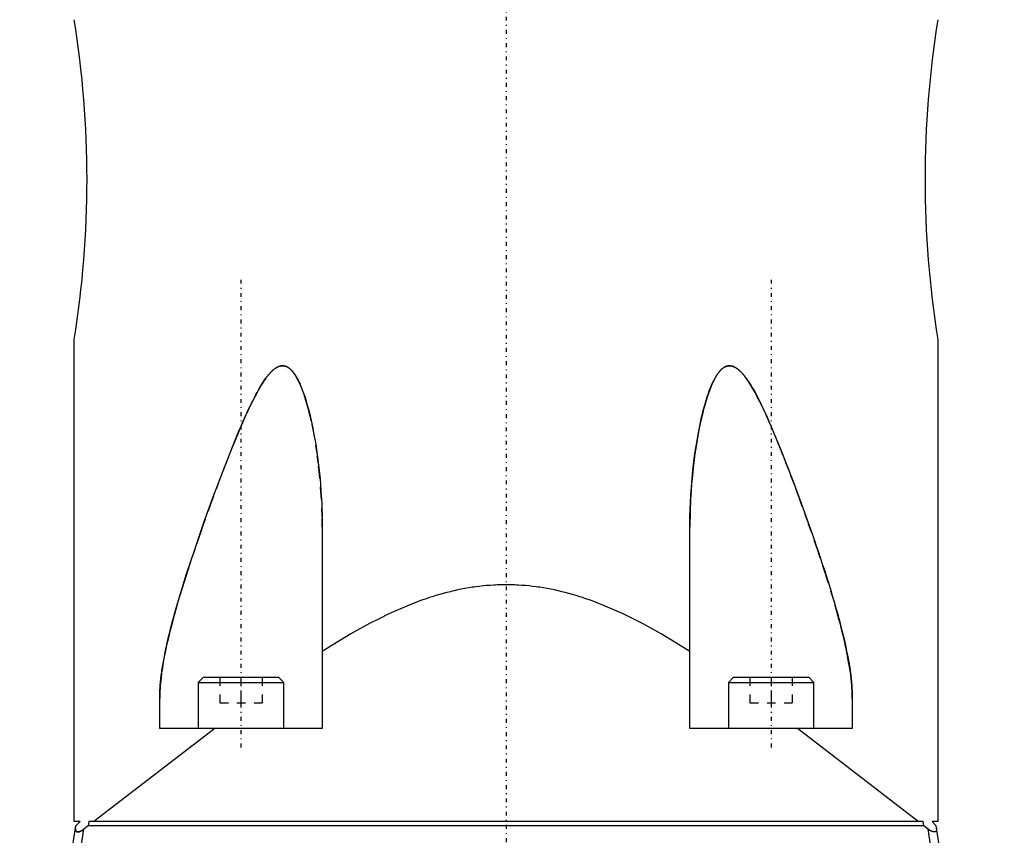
# Model space of a CAD drawing. Extents: x -216 to 565, y -1 to 791.
# Tile 5 of 12: x 43 to 158, y 378 to 474. Entities that reach past the tile are written whole.
import ezdxf

# ---------------------------------------------------------------- set-up
doc = ezdxf.new("R2010")
doc.units = 0
doc.linetypes.add('CENTER', pattern=[1.5, 0.45, -0.5, 0.05, -0.5])
doc.linetypes.add('DASHED', pattern=[2, 1, -1])
for name, color, linetype in [('AM_0', 7, 'CONTINUOUS'), ('AM_3', 7, 'DASHED'), ('AM_7', 7, 'CENTER')]:
    doc.layers.add(name, color=color, linetype=linetype)

msp = doc.modelspace()

# ---------------------------------------------------------------- linework, layer by layer
at = {"layer": 'AM_0', "color": 7, "linetype": 'CONTINUOUS'}
for p, q in [((49.5, 380), (49.5, 436.41)), ((150.5, 436.41), (150.5, 380)), ((78.5, 414.45), (78.5, 390.89)), ((121.5, 390.89), (121.5, 414.45)), ((64.6, 396.89), (64, 396.29)), ((64, 396.29), (64, 390.89)), ((64, 396.29), (74, 396.29)), ((64.6, 396.89), (73.4, 396.89)), ((74, 396.29), (73.4, 396.89)), ((74, 390.89), (74, 396.29)), ((126.6, 396.89), (126, 396.29)), ((126, 396.29), (126, 390.89)), ((126, 396.29), (136, 396.29)), ((126.6, 396.89), (135.4, 396.89)), ((136, 396.29), (135.4, 396.89)), ((136, 390.89), (136, 396.29)), ((59.5, 390.89), (59.5, 394.42)), ((140.5, 394.42), (140.5, 390.89)), ((65.93, 390.89), (51.8, 380)), ((78.5, 390.89), (59.5, 390.89)), ((140.5, 390.89), (121.5, 390.89)), ((148.2, 380), (134.07, 390.89)), ((50.18, 380), (49.5, 380)), ((49.69, 379.51), (50.18, 380)), ((51.2, 380), (51.14, 379.5)), ((148.8, 380), (51.2, 380)), ((148.86, 379.5), (148.8, 380)), ((150.5, 380), (149.82, 380)), ((149.82, 380), (150.31, 379.51)), ((43.12, 338.05), (49.69, 379.51)), ((44.48, 340.22), (50.64, 379.12)), ((51.14, 379.5), (50.64, 379.12)), ((148.86, 379.5), (51.14, 379.5)), ((149.36, 379.12), (148.86, 379.5)), ((157.29, 329.07), (149.36, 379.12)), ((158.27, 329.23), (150.31, 379.51))]:
    msp.add_line(p, q, dxfattribs=at)
for points in [[(59.5, 394.42, 0), (59.5, 394.58, 0), (59.51, 394.92, 0), (59.52, 395.26, 0), (59.53, 395.43, 0), (59.54, 395.61, 0), (59.57, 395.97, 0), (59.6, 396.33, 0), (59.64, 396.71, 0), (59.68, 397.09, 0), (59.73, 397.48, 0), (59.76, 397.68, 0), (59.79, 397.88, 0), (59.86, 398.29, 0), (59.93, 398.71, 0), (60.01, 399.14, 0), (60.09, 399.58, 0), (60.18, 400.02, 0), (60.23, 400.25, 0), (60.28, 400.48, 0), (60.38, 400.94, 0), (60.49, 401.41, 0), (60.54, 401.65, 0), (60.6, 401.89, 0), (60.72, 402.37, 0), (60.84, 402.85, 0), (60.9, 403.1, 0), (60.97, 403.34, 0), (61.1, 403.82, 0), (61.23, 404.31, 0), (61.72, 406.02, 0), (62.64, 408.98, 0), (63.63, 411.97, 0), (64.67, 414.99, 0), (65.76, 418.01, 0), (66.32, 419.52, 0), (66.9, 421.03, 0), (68.08, 424.05, 0), (68.8, 425.78, 0), (69.01, 426.28, 0), (69.23, 426.78, 0), (69.34, 427.03, 0), (69.45, 427.27, 0), (69.67, 427.77, 0), (69.9, 428.25, 0), (70.13, 428.73, 0), (70.37, 429.21, 0), (70.62, 429.71, 0), (70.75, 429.96, 0), (70.88, 430.21, 0), (71.16, 430.69, 0), (71.44, 431.16, 0), (71.73, 431.61, 0), (71.91, 431.86, 0), (71.96, 431.94, 0), (72.02, 432.01, 0), (72.04, 432.04, 0), (72.07, 432.08, 0), (72.13, 432.15, 0), (72.18, 432.22, 0), (72.24, 432.29, 0), (72.3, 432.36, 0), (72.36, 432.42, 0), (72.39, 432.46, 0), (72.42, 432.49, 0), (72.48, 432.55, 0), (72.54, 432.62, 0), (72.57, 432.65, 0), (72.6, 432.68, 0), (72.66, 432.74, 0), (72.72, 432.79, 0), (72.76, 432.82, 0), (72.79, 432.85, 0), (72.85, 432.9, 0), (72.92, 432.95, 0), (72.99, 433, 0), (73.06, 433.05, 0), (73.13, 433.1, 0), (73.16, 433.12, 0), (73.2, 433.14, 0), (73.27, 433.17, 0), (73.34, 433.21, 0), (73.41, 433.24, 0), (73.49, 433.27, 0), (73.56, 433.29, 0), (73.6, 433.3, 0), (73.64, 433.3, 0), (73.71, 433.32, 0), (73.79, 433.32, 0), (73.86, 433.33, 0), (73.94, 433.32, 0), (74.01, 433.32, 0), (74.05, 433.31, 0), (74.09, 433.3, 0), (74.16, 433.29, 0), (74.23, 433.27, 0), (74.3, 433.24, 0), (74.37, 433.21, 0), (74.44, 433.18, 0), (74.47, 433.16, 0), (74.5, 433.14, 0), (74.57, 433.1, 0), (74.63, 433.05, 0), (74.69, 433, 0), (74.75, 432.96, 0), (74.81, 432.9, 0), (74.83, 432.88, 0), (74.86, 432.85, 0), (74.92, 432.79, 0), (74.97, 432.74, 0), (75, 432.71, 0), (75.02, 432.68, 0), (75.07, 432.61, 0), (75.13, 432.55, 0), (75.15, 432.51, 0), (75.18, 432.48, 0), (75.23, 432.4, 0), (75.29, 432.33, 0), (75.34, 432.24, 0), (75.4, 432.16, 0), (75.45, 432.06, 0), (75.48, 432.02, 0), (75.51, 431.97, 0), (75.57, 431.87, 0), (75.62, 431.76, 0), (75.68, 431.65, 0), (75.74, 431.54, 0), (75.8, 431.42, 0), (75.83, 431.36, 0), (75.86, 431.29, 0), (75.92, 431.16, 0), (75.98, 431.03, 0), (76, 430.96, 0), (76.17, 430.53, 0), (76.49, 429.64, 0), (76.76, 428.72, 0), (76.89, 428.26, 0), (77, 427.81, 0), (77.21, 426.92, 0), (77.4, 426.01, 0), (77.58, 425.09, 0), (77.74, 424.16, 0), (77.88, 423.24, 0), (77.94, 422.77, 0), (78, 422.31, 0), (78.11, 421.39, 0), (78.21, 420.47, 0), (78.29, 419.54, 0), (78.36, 418.61, 0), (78.41, 417.68, 0), (78.44, 417.22, 0), (78.46, 416.76, 0), (78.48, 415.83, 0), (78.5, 414.91, 0), (78.5, 414.45, 0)], [(121.5, 414.45, 0), (121.51, 415.68, 0), (121.61, 418.14, 0), (121.81, 420.6, 0), (121.94, 421.83, 0), (122.1, 423.06, 0), (122.49, 425.48, 0), (122.78, 426.9, 0), (122.87, 427.3, 0), (122.97, 427.7, 0), (123.02, 427.9, 0), (123.07, 428.1, 0), (123.17, 428.49, 0), (123.28, 428.88, 0), (123.4, 429.28, 0), (123.52, 429.68, 0), (123.66, 430.08, 0), (123.73, 430.28, 0), (123.81, 430.48, 0), (123.96, 430.87, 0), (124.12, 431.25, 0), (124.3, 431.61, 0), (124.49, 431.96, 0), (124.61, 432.17, 0), (124.64, 432.22, 0), (124.68, 432.28, 0), (124.7, 432.31, 0), (124.72, 432.34, 0), (124.76, 432.39, 0), (124.8, 432.45, 0), (124.82, 432.47, 0), (124.84, 432.5, 0), (124.88, 432.55, 0), (124.92, 432.6, 0), (124.94, 432.63, 0), (124.96, 432.65, 0), (125, 432.7, 0), (125.04, 432.75, 0), (125.08, 432.8, 0), (125.13, 432.84, 0), (125.17, 432.88, 0), (125.2, 432.91, 0), (125.22, 432.93, 0), (125.27, 432.97, 0), (125.32, 433.01, 0), (125.37, 433.05, 0), (125.42, 433.08, 0), (125.47, 433.12, 0), (125.49, 433.13, 0), (125.52, 433.15, 0), (125.57, 433.18, 0), (125.63, 433.21, 0), (125.68, 433.23, 0), (125.74, 433.26, 0), (125.8, 433.27, 0), (125.83, 433.28, 0), (125.86, 433.29, 0), (125.91, 433.3, 0), (125.97, 433.32, 0), (126.03, 433.32, 0), (126.1, 433.33, 0), (126.16, 433.33, 0), (126.19, 433.33, 0), (126.22, 433.32, 0), (126.28, 433.32, 0), (126.34, 433.31, 0), (126.4, 433.3, 0), (126.46, 433.28, 0), (126.52, 433.26, 0), (126.55, 433.25, 0), (126.58, 433.24, 0), (126.64, 433.22, 0), (126.7, 433.19, 0), (126.73, 433.17, 0), (126.76, 433.16, 0), (126.82, 433.13, 0), (126.88, 433.09, 0), (126.91, 433.08, 0), (126.93, 433.06, 0), (126.99, 433.02, 0), (127.05, 432.98, 0), (127.1, 432.94, 0), (127.15, 432.9, 0), (127.21, 432.85, 0), (127.23, 432.83, 0), (127.26, 432.81, 0), (127.31, 432.76, 0), (127.36, 432.71, 0), (127.41, 432.67, 0), (127.46, 432.61, 0), (127.52, 432.56, 0), (127.54, 432.53, 0), (127.57, 432.5, 0), (127.62, 432.45, 0), (127.68, 432.38, 0), (127.7, 432.35, 0), (127.73, 432.32, 0), (127.79, 432.25, 0), (127.85, 432.18, 0), (127.87, 432.15, 0), (127.9, 432.11, 0), (127.96, 432.03, 0), (128.02, 431.96, 0), (128.08, 431.87, 0), (128.14, 431.79, 0), (128.21, 431.7, 0), (128.24, 431.66, 0), (128.27, 431.61, 0), (128.33, 431.51, 0), (128.4, 431.42, 0), (128.63, 431.04, 0), (128.84, 430.7, 0), (129.04, 430.35, 0), (129.43, 429.62, 0), (129.8, 428.87, 0), (130.16, 428.12, 0), (130.49, 427.4, 0), (130.82, 426.67, 0), (130.98, 426.3, 0), (131.14, 425.93, 0), (131.45, 425.18, 0), (131.76, 424.43, 0), (132.07, 423.67, 0), (132.37, 422.92, 0), (132.66, 422.17, 0), (132.81, 421.79, 0), (132.95, 421.42, 0), (133.24, 420.67, 0), (133.53, 419.91, 0), (134.51, 417.27, 0), (135.45, 414.64, 0), (135.71, 413.89, 0), (135.98, 413.14, 0), (136.1, 412.76, 0), (136.23, 412.39, 0), (136.49, 411.64, 0), (136.74, 410.89, 0), (136.98, 410.15, 0), (137.23, 409.4, 0), (137.46, 408.66, 0), (137.58, 408.29, 0), (137.7, 407.92, 0), (137.93, 407.18, 0), (138.15, 406.44, 0), (138.26, 406.08, 0), (138.37, 405.71, 0), (138.58, 404.98, 0), (138.79, 404.25, 0), (138.89, 403.88, 0), (138.98, 403.52, 0), (139.17, 402.79, 0), (139.35, 402.07, 0), (139.53, 401.36, 0), (139.69, 400.65, 0), (139.83, 399.96, 0), (139.9, 399.62, 0), (139.97, 399.29, 0), (140.08, 398.64, 0), (140.19, 398.01, 0), (140.28, 397.41, 0), (140.35, 396.82, 0), (140.41, 396.25, 0), (140.43, 395.98, 0), (140.45, 395.71, 0), (140.48, 395.18, 0), (140.5, 394.67, 0), (140.5, 394.42, 0)], [(121.5, 399.9, 0), (120.37, 400.62, 0), (118.14, 401.96, 0), (115.97, 403.16, 0), (114.85, 403.74, 0), (113.7, 404.3, 0), (111.31, 405.34, 0), (109.87, 405.89, 0), (109.45, 406.04, 0), (109.04, 406.18, 0), (108.83, 406.25, 0), (108.62, 406.31, 0), (108.2, 406.44, 0), (107.78, 406.57, 0), (107.35, 406.68, 0), (106.93, 406.8, 0), (106.51, 406.9, 0), (106.29, 406.95, 0), (106.08, 407, 0), (105.66, 407.1, 0), (105.23, 407.18, 0), (104.81, 407.27, 0), (104.38, 407.34, 0), (103.96, 407.41, 0), (103.75, 407.44, 0), (103.53, 407.47, 0), (103.11, 407.52, 0), (102.69, 407.57, 0), (102.27, 407.61, 0), (101.85, 407.64, 0), (101.44, 407.67, 0), (101.23, 407.68, 0), (101.02, 407.69, 0), (100.61, 407.7, 0), (100.2, 407.7, 0), (100, 407.71, 0), (99.8, 407.7, 0), (99.39, 407.7, 0), (98.98, 407.69, 0), (98.77, 407.68, 0), (98.56, 407.67, 0), (98.15, 407.64, 0), (97.73, 407.61, 0), (97.31, 407.57, 0), (96.89, 407.52, 0), (96.47, 407.47, 0), (96.25, 407.44, 0), (96.04, 407.41, 0), (95.62, 407.34, 0), (95.19, 407.27, 0), (94.77, 407.18, 0), (94.34, 407.1, 0), (93.92, 407, 0), (93.71, 406.95, 0), (93.49, 406.9, 0), (93.07, 406.8, 0), (92.65, 406.68, 0), (92.22, 406.57, 0), (91.8, 406.44, 0), (91.38, 406.31, 0), (91.17, 406.25, 0), (90.96, 406.18, 0), (90.55, 406.04, 0), (90.13, 405.89, 0), (88.69, 405.34, 0), (86.3, 404.3, 0), (85.15, 403.74, 0), (84.03, 403.16, 0), (81.86, 401.96, 0), (79.63, 400.62, 0), (78.5, 399.9, 0)], [(50.64, 379.12, 0), (50.63, 379.11, 0), (50.62, 379.1, 0), (50.6, 379.09, 0), (50.59, 379.08, 0), (50.58, 379.08, 0), (50.57, 379.07, 0), (50.55, 379.06, 0), (50.54, 379.05, 0), (50.52, 379.03, 0), (50.51, 379.02, 0), (50.5, 379.02, 0), (50.49, 379.01, 0), (50.48, 379, 0), (50.46, 378.99, 0), (50.45, 378.98, 0), (50.43, 378.98, 0), (50.41, 378.97, 0), (50.41, 378.96, 0), (50.4, 378.96, 0), (50.38, 378.95, 0), (50.37, 378.94, 0), (50.36, 378.94, 0), (50.35, 378.93, 0), (50.34, 378.92, 0), (50.33, 378.92, 0), (50.32, 378.91, 0), (50.31, 378.91, 0), (50.3, 378.9, 0), (50.28, 378.9, 0), (50.27, 378.89, 0), (50.25, 378.88, 0), (50.24, 378.88, 0), (50.23, 378.87, 0), (50.22, 378.87, 0), (50.21, 378.86, 0), (50.2, 378.86, 0), (50.18, 378.85, 0), (50.17, 378.85, 0), (50.15, 378.84, 0), (50.15, 378.84, 0), (50.14, 378.84, 0), (50.12, 378.83, 0), (50.11, 378.83, 0), (50.1, 378.82, 0), (50.08, 378.82, 0), (50.07, 378.82, 0), (50.06, 378.81, 0), (50.05, 378.81, 0), (50.04, 378.81, 0), (50.03, 378.81, 0), (50.01, 378.8, 0), (50, 378.8, 0), (49.99, 378.8, 0), (49.98, 378.8, 0), (49.97, 378.8, 0), (49.96, 378.8, 0), (49.95, 378.8, 0), (49.94, 378.8, 0), (49.92, 378.8, 0), (49.91, 378.8, 0), (49.9, 378.8, 0), (49.9, 378.8, 0), (49.89, 378.8, 0), (49.88, 378.8, 0), (49.87, 378.8, 0), (49.86, 378.8, 0), (49.85, 378.8, 0), (49.84, 378.81, 0), (49.84, 378.81, 0), (49.83, 378.81, 0), (49.82, 378.81, 0), (49.81, 378.82, 0), (49.8, 378.82, 0), (49.79, 378.82, 0), (49.78, 378.83, 0), (49.78, 378.83, 0), (49.77, 378.83, 0), (49.77, 378.84, 0), (49.76, 378.84, 0), (49.75, 378.85, 0), (49.74, 378.86, 0), (49.73, 378.86, 0), (49.73, 378.86, 0), (49.73, 378.87, 0), (49.72, 378.87, 0), (49.71, 378.88, 0), (49.71, 378.89, 0), (49.7, 378.9, 0), (49.7, 378.9, 0), (49.69, 378.91, 0), (49.69, 378.91, 0), (49.69, 378.92, 0), (49.68, 378.93, 0), (49.68, 378.94, 0), (49.67, 378.95, 0), (49.67, 378.95, 0), (49.67, 378.96, 0), (49.67, 378.96, 0), (49.66, 378.97, 0), (49.66, 378.98, 0), (49.66, 378.99, 0), (49.65, 379, 0), (49.65, 379.01, 0), (49.65, 379.02, 0), (49.65, 379.02, 0), (49.65, 379.03, 0), (49.65, 379.04, 0), (49.64, 379.05, 0), (49.64, 379.05, 0), (49.64, 379.06, 0), (49.64, 379.07, 0), (49.64, 379.08, 0), (49.64, 379.08, 0), (49.64, 379.09, 0), (49.64, 379.11, 0), (49.64, 379.12, 0), (49.64, 379.13, 0), (49.64, 379.14, 0), (49.64, 379.15, 0), (49.64, 379.15, 0), (49.64, 379.16, 0), (49.64, 379.18, 0), (49.64, 379.19, 0), (49.64, 379.2, 0), (49.64, 379.21, 0), (49.64, 379.22, 0), (49.65, 379.23, 0), (49.65, 379.24, 0), (49.65, 379.25, 0), (49.65, 379.26, 0)], [(150.35, 379.26, 0), (150.35, 379.25, 0), (150.35, 379.24, 0), (150.36, 379.22, 0), (150.36, 379.21, 0), (150.36, 379.21, 0), (150.36, 379.19, 0), (150.36, 379.18, 0), (150.36, 379.16, 0), (150.36, 379.15, 0), (150.36, 379.14, 0), (150.36, 379.13, 0), (150.36, 379.12, 0), (150.36, 379.11, 0), (150.36, 379.1, 0), (150.36, 379.08, 0), (150.36, 379.07, 0), (150.36, 379.06, 0), (150.36, 379.05, 0), (150.36, 379.05, 0), (150.35, 379.04, 0), (150.35, 379.02, 0), (150.35, 379.02, 0), (150.35, 379.01, 0), (150.35, 379, 0), (150.34, 378.99, 0), (150.34, 378.99, 0), (150.34, 378.98, 0), (150.34, 378.97, 0), (150.33, 378.96, 0), (150.33, 378.95, 0), (150.32, 378.94, 0), (150.32, 378.93, 0), (150.32, 378.93, 0), (150.32, 378.92, 0), (150.31, 378.92, 0), (150.31, 378.91, 0), (150.3, 378.9, 0), (150.29, 378.89, 0), (150.29, 378.88, 0), (150.28, 378.88, 0), (150.28, 378.88, 0), (150.28, 378.87, 0), (150.27, 378.86, 0), (150.26, 378.86, 0), (150.25, 378.85, 0), (150.25, 378.85, 0), (150.24, 378.84, 0), (150.24, 378.84, 0), (150.23, 378.84, 0), (150.22, 378.83, 0), (150.21, 378.83, 0), (150.2, 378.82, 0), (150.19, 378.82, 0), (150.19, 378.82, 0), (150.18, 378.82, 0), (150.17, 378.81, 0), (150.16, 378.81, 0), (150.15, 378.81, 0), (150.14, 378.8, 0), (150.13, 378.8, 0), (150.13, 378.8, 0), (150.12, 378.8, 0), (150.11, 378.8, 0), (150.1, 378.8, 0), (150.09, 378.8, 0), (150.09, 378.8, 0), (150.07, 378.8, 0), (150.06, 378.8, 0), (150.06, 378.8, 0), (150.05, 378.8, 0), (150.04, 378.8, 0), (150.02, 378.8, 0), (150.01, 378.8, 0), (150, 378.8, 0), (149.98, 378.81, 0), (149.98, 378.81, 0), (149.97, 378.81, 0), (149.96, 378.81, 0), (149.94, 378.81, 0), (149.93, 378.82, 0), (149.92, 378.82, 0), (149.9, 378.82, 0), (149.9, 378.83, 0), (149.89, 378.83, 0), (149.88, 378.83, 0), (149.86, 378.84, 0), (149.85, 378.84, 0), (149.83, 378.85, 0), (149.82, 378.85, 0), (149.81, 378.85, 0), (149.81, 378.86, 0), (149.79, 378.86, 0), (149.78, 378.87, 0), (149.76, 378.87, 0), (149.75, 378.88, 0), (149.74, 378.89, 0), (149.73, 378.89, 0), (149.72, 378.89, 0), (149.71, 378.9, 0), (149.69, 378.91, 0), (149.68, 378.91, 0), (149.66, 378.92, 0), (149.65, 378.93, 0), (149.64, 378.93, 0), (149.64, 378.94, 0), (149.62, 378.94, 0), (149.61, 378.95, 0), (149.6, 378.96, 0), (149.59, 378.96, 0), (149.58, 378.97, 0), (149.57, 378.98, 0), (149.56, 378.98, 0), (149.55, 378.99, 0), (149.54, 378.99, 0), (149.53, 379, 0), (149.48, 379.03, 0), (149.4, 379.09, 0), (149.36, 379.12, 0)]]:
    msp.add_polyline3d(points, dxfattribs=at)
for centre, start, end in [((-66.36, 455.11), 350.8296, 9.1704), ((266.36, 455.11), 170.8296, 189.1704)]:
    msp.add_arc(centre, 117.36, start, end, dxfattribs=at)
at = {"layer": 'AM_3', "color": 6, "linetype": 'DASHED'}
for p, q in [((66.53, 396.89), (66.53, 393.89)), ((69, 396.89), (69, 393.89)), ((71.47, 396.89), (71.47, 393.89)), ((128.53, 396.89), (128.53, 393.89)), ((131, 396.89), (131, 393.89)), ((133.47, 396.89), (133.47, 393.89)), ((66.53, 393.89), (71.47, 393.89)), ((128.53, 393.89), (133.47, 393.89))]:
    msp.add_line(p, q, dxfattribs=at)
for points in [[(78.5, 414.45, 0), (78.49, 415.68, 0), (78.39, 418.14, 0), (78.19, 420.6, 0), (78.06, 421.83, 0), (77.9, 423.06, 0), (77.51, 425.48, 0), (77.22, 426.9, 0), (77.13, 427.3, 0), (77.03, 427.7, 0), (76.98, 427.9, 0), (76.93, 428.1, 0), (76.83, 428.49, 0), (76.72, 428.88, 0), (76.6, 429.28, 0), (76.48, 429.68, 0), (76.34, 430.08, 0), (76.27, 430.28, 0), (76.19, 430.48, 0), (76.04, 430.87, 0), (75.88, 431.25, 0), (75.7, 431.61, 0), (75.51, 431.96, 0), (75.39, 432.17, 0), (75.36, 432.22, 0), (75.32, 432.28, 0), (75.3, 432.31, 0), (75.28, 432.34, 0), (75.24, 432.39, 0), (75.2, 432.45, 0), (75.18, 432.47, 0), (75.16, 432.5, 0), (75.12, 432.55, 0), (75.08, 432.6, 0), (75.06, 432.63, 0), (75.04, 432.65, 0), (75, 432.7, 0), (74.96, 432.75, 0), (74.92, 432.8, 0), (74.87, 432.84, 0), (74.83, 432.88, 0), (74.8, 432.91, 0), (74.78, 432.93, 0), (74.73, 432.97, 0), (74.68, 433.01, 0), (74.63, 433.05, 0), (74.58, 433.08, 0), (74.53, 433.12, 0), (74.51, 433.13, 0), (74.48, 433.15, 0), (74.43, 433.18, 0), (74.37, 433.21, 0), (74.32, 433.23, 0), (74.26, 433.26, 0), (74.2, 433.27, 0), (74.17, 433.28, 0), (74.14, 433.29, 0), (74.09, 433.3, 0), (74.03, 433.32, 0), (73.97, 433.32, 0), (73.9, 433.33, 0), (73.84, 433.33, 0), (73.81, 433.33, 0), (73.78, 433.32, 0), (73.72, 433.32, 0), (73.66, 433.31, 0), (73.6, 433.3, 0), (73.54, 433.28, 0), (73.48, 433.26, 0), (73.45, 433.25, 0), (73.42, 433.24, 0), (73.36, 433.22, 0), (73.3, 433.19, 0), (73.27, 433.17, 0), (73.24, 433.16, 0), (73.18, 433.13, 0), (73.12, 433.09, 0), (73.09, 433.08, 0), (73.07, 433.06, 0), (73.01, 433.02, 0), (72.95, 432.98, 0), (72.9, 432.94, 0), (72.85, 432.9, 0), (72.79, 432.85, 0), (72.77, 432.83, 0), (72.74, 432.81, 0), (72.69, 432.76, 0), (72.64, 432.71, 0), (72.59, 432.67, 0), (72.54, 432.61, 0), (72.48, 432.56, 0), (72.46, 432.53, 0), (72.43, 432.5, 0), (72.38, 432.45, 0), (72.32, 432.38, 0), (72.3, 432.35, 0), (72.27, 432.32, 0), (72.21, 432.25, 0), (72.15, 432.18, 0), (72.13, 432.15, 0), (72.1, 432.11, 0), (72.04, 432.03, 0), (71.98, 431.96, 0), (71.92, 431.87, 0), (71.86, 431.79, 0), (71.79, 431.7, 0), (71.76, 431.66, 0), (71.73, 431.61, 0), (71.67, 431.51, 0), (71.6, 431.42, 0), (71.37, 431.04, 0), (71.16, 430.7, 0), (70.96, 430.35, 0), (70.57, 429.62, 0), (70.2, 428.87, 0), (69.84, 428.12, 0), (69.51, 427.4, 0), (69.18, 426.67, 0), (69.02, 426.3, 0), (68.86, 425.93, 0), (68.55, 425.18, 0), (68.24, 424.43, 0), (67.93, 423.67, 0), (67.63, 422.92, 0), (67.34, 422.17, 0), (67.19, 421.79, 0), (67.05, 421.42, 0), (66.76, 420.67, 0), (66.47, 419.91, 0), (65.49, 417.27, 0), (64.55, 414.64, 0), (64.29, 413.89, 0), (64.02, 413.14, 0), (63.9, 412.76, 0), (63.77, 412.39, 0), (63.51, 411.64, 0), (63.26, 410.89, 0), (63.02, 410.15, 0), (62.77, 409.4, 0), (62.54, 408.66, 0), (62.42, 408.29, 0), (62.3, 407.92, 0), (62.07, 407.18, 0), (61.85, 406.44, 0), (61.74, 406.08, 0), (61.63, 405.71, 0), (61.42, 404.98, 0), (61.21, 404.25, 0), (61.11, 403.88, 0), (61.02, 403.52, 0), (60.83, 402.79, 0), (60.65, 402.07, 0), (60.47, 401.36, 0), (60.31, 400.65, 0), (60.17, 399.96, 0), (60.1, 399.62, 0), (60.03, 399.29, 0), (59.92, 398.64, 0), (59.81, 398.01, 0), (59.72, 397.41, 0), (59.65, 396.82, 0), (59.59, 396.25, 0), (59.57, 395.98, 0), (59.55, 395.71, 0), (59.52, 395.18, 0), (59.5, 394.67, 0), (59.5, 394.42, 0)], [(140.5, 394.42, 0), (140.5, 394.58, 0), (140.49, 394.92, 0), (140.48, 395.26, 0), (140.47, 395.43, 0), (140.46, 395.61, 0), (140.43, 395.97, 0), (140.4, 396.33, 0), (140.36, 396.71, 0), (140.32, 397.09, 0), (140.27, 397.48, 0), (140.24, 397.68, 0), (140.21, 397.88, 0), (140.14, 398.29, 0), (140.07, 398.71, 0), (139.99, 399.14, 0), (139.91, 399.58, 0), (139.82, 400.02, 0), (139.77, 400.25, 0), (139.72, 400.48, 0), (139.62, 400.94, 0), (139.51, 401.41, 0), (139.46, 401.65, 0), (139.4, 401.89, 0), (139.28, 402.37, 0), (139.16, 402.85, 0), (139.1, 403.1, 0), (139.03, 403.34, 0), (138.9, 403.82, 0), (138.77, 404.31, 0), (138.28, 406.02, 0), (137.36, 408.98, 0), (136.37, 411.97, 0), (135.33, 414.99, 0), (134.24, 418.01, 0), (133.68, 419.52, 0), (133.1, 421.03, 0), (131.92, 424.05, 0), (131.2, 425.78, 0), (130.99, 426.28, 0), (130.77, 426.78, 0), (130.66, 427.03, 0), (130.55, 427.27, 0), (130.33, 427.77, 0), (130.1, 428.25, 0), (129.87, 428.73, 0), (129.63, 429.21, 0), (129.38, 429.71, 0), (129.25, 429.96, 0), (129.12, 430.21, 0), (128.84, 430.69, 0), (128.56, 431.16, 0), (128.27, 431.61, 0), (128.09, 431.86, 0), (128.04, 431.94, 0), (127.98, 432.01, 0), (127.96, 432.04, 0), (127.93, 432.08, 0), (127.87, 432.15, 0), (127.82, 432.22, 0), (127.76, 432.29, 0), (127.7, 432.36, 0), (127.64, 432.42, 0), (127.61, 432.46, 0), (127.58, 432.49, 0), (127.52, 432.55, 0), (127.46, 432.62, 0), (127.43, 432.65, 0), (127.4, 432.68, 0), (127.34, 432.74, 0), (127.28, 432.79, 0), (127.24, 432.82, 0), (127.21, 432.85, 0), (127.15, 432.9, 0), (127.08, 432.95, 0), (127.01, 433, 0), (126.94, 433.05, 0), (126.87, 433.1, 0), (126.84, 433.12, 0), (126.8, 433.14, 0), (126.73, 433.17, 0), (126.66, 433.21, 0), (126.59, 433.24, 0), (126.51, 433.27, 0), (126.44, 433.29, 0), (126.4, 433.3, 0), (126.36, 433.3, 0), (126.29, 433.32, 0), (126.21, 433.32, 0), (126.14, 433.33, 0), (126.06, 433.32, 0), (125.99, 433.32, 0), (125.95, 433.31, 0), (125.91, 433.3, 0), (125.84, 433.29, 0), (125.77, 433.27, 0), (125.7, 433.24, 0), (125.63, 433.21, 0), (125.56, 433.18, 0), (125.53, 433.16, 0), (125.5, 433.14, 0), (125.43, 433.1, 0), (125.37, 433.05, 0), (125.31, 433, 0), (125.25, 432.96, 0), (125.19, 432.9, 0), (125.17, 432.88, 0), (125.14, 432.85, 0), (125.08, 432.79, 0), (125.03, 432.74, 0), (125, 432.71, 0), (124.98, 432.68, 0), (124.93, 432.61, 0), (124.87, 432.55, 0), (124.85, 432.51, 0), (124.82, 432.48, 0), (124.77, 432.4, 0), (124.71, 432.33, 0), (124.66, 432.24, 0), (124.6, 432.16, 0), (124.55, 432.06, 0), (124.52, 432.02, 0), (124.49, 431.97, 0), (124.43, 431.87, 0), (124.38, 431.76, 0), (124.32, 431.65, 0), (124.26, 431.54, 0), (124.2, 431.42, 0), (124.17, 431.36, 0), (124.14, 431.29, 0), (124.08, 431.16, 0), (124.02, 431.03, 0), (124, 430.96, 0), (123.83, 430.53, 0), (123.51, 429.64, 0), (123.24, 428.72, 0), (123.11, 428.26, 0), (123, 427.81, 0), (122.79, 426.92, 0), (122.6, 426.01, 0), (122.42, 425.09, 0), (122.26, 424.16, 0), (122.12, 423.24, 0), (122.06, 422.77, 0), (122, 422.31, 0), (121.89, 421.39, 0), (121.79, 420.47, 0), (121.71, 419.54, 0), (121.64, 418.61, 0), (121.59, 417.68, 0), (121.56, 417.22, 0), (121.54, 416.76, 0), (121.52, 415.83, 0), (121.5, 414.91, 0), (121.5, 414.45, 0)], [(49.65, 379.26, 0), (49.65, 379.25, 0), (49.65, 379.24, 0), (49.64, 379.22, 0), (49.64, 379.21, 0), (49.64, 379.21, 0), (49.64, 379.19, 0), (49.64, 379.18, 0), (49.64, 379.16, 0), (49.64, 379.15, 0), (49.64, 379.14, 0), (49.64, 379.13, 0), (49.64, 379.12, 0), (49.64, 379.11, 0), (49.64, 379.1, 0), (49.64, 379.08, 0), (49.64, 379.07, 0), (49.64, 379.06, 0), (49.64, 379.05, 0), (49.64, 379.05, 0), (49.65, 379.04, 0), (49.65, 379.02, 0), (49.65, 379.02, 0), (49.65, 379.01, 0), (49.65, 379, 0), (49.66, 378.99, 0), (49.66, 378.99, 0), (49.66, 378.98, 0), (49.66, 378.97, 0), (49.67, 378.96, 0), (49.67, 378.95, 0), (49.68, 378.94, 0), (49.68, 378.93, 0), (49.68, 378.93, 0), (49.68, 378.92, 0), (49.69, 378.92, 0), (49.69, 378.91, 0), (49.7, 378.9, 0), (49.71, 378.89, 0), (49.71, 378.88, 0), (49.72, 378.88, 0), (49.72, 378.88, 0), (49.72, 378.87, 0), (49.73, 378.86, 0), (49.74, 378.86, 0), (49.75, 378.85, 0), (49.75, 378.85, 0), (49.76, 378.84, 0), (49.76, 378.84, 0), (49.77, 378.84, 0), (49.78, 378.83, 0), (49.79, 378.83, 0), (49.8, 378.82, 0), (49.81, 378.82, 0), (49.81, 378.82, 0), (49.82, 378.82, 0), (49.83, 378.81, 0), (49.84, 378.81, 0), (49.85, 378.81, 0), (49.86, 378.8, 0), (49.87, 378.8, 0), (49.87, 378.8, 0), (49.88, 378.8, 0), (49.89, 378.8, 0), (49.9, 378.8, 0), (49.91, 378.8, 0), (49.91, 378.8, 0), (49.93, 378.8, 0), (49.94, 378.8, 0), (49.94, 378.8, 0), (49.95, 378.8, 0), (49.96, 378.8, 0), (49.98, 378.8, 0), (49.99, 378.8, 0), (50, 378.8, 0), (50.02, 378.81, 0), (50.02, 378.81, 0), (50.03, 378.81, 0), (50.04, 378.81, 0), (50.06, 378.81, 0), (50.07, 378.82, 0), (50.08, 378.82, 0), (50.1, 378.82, 0), (50.1, 378.83, 0), (50.11, 378.83, 0), (50.12, 378.83, 0), (50.14, 378.84, 0), (50.15, 378.84, 0), (50.17, 378.85, 0), (50.18, 378.85, 0), (50.19, 378.85, 0), (50.19, 378.86, 0), (50.21, 378.86, 0), (50.22, 378.87, 0), (50.24, 378.87, 0), (50.25, 378.88, 0), (50.26, 378.89, 0), (50.27, 378.89, 0), (50.28, 378.89, 0), (50.29, 378.9, 0), (50.31, 378.91, 0), (50.32, 378.91, 0), (50.34, 378.92, 0), (50.35, 378.93, 0), (50.36, 378.93, 0), (50.36, 378.94, 0), (50.38, 378.94, 0), (50.39, 378.95, 0), (50.4, 378.96, 0), (50.41, 378.96, 0), (50.42, 378.97, 0), (50.43, 378.98, 0), (50.44, 378.98, 0), (50.45, 378.99, 0), (50.46, 378.99, 0), (50.47, 379, 0), (50.52, 379.03, 0), (50.6, 379.09, 0), (50.64, 379.12, 0)]]:
    msp.add_polyline3d(points, dxfattribs=at)
at = {"layer": 'AM_7', "color": 4, "linetype": 'CENTER'}
for p, q in [((100, 584.21), (100, 258.05)), ((69, 443.39), (69, 388.39)), ((131, 443.39), (131, 388.39))]:
    msp.add_line(p, q, dxfattribs=at)

doc.saveas('drawing.dxf')
